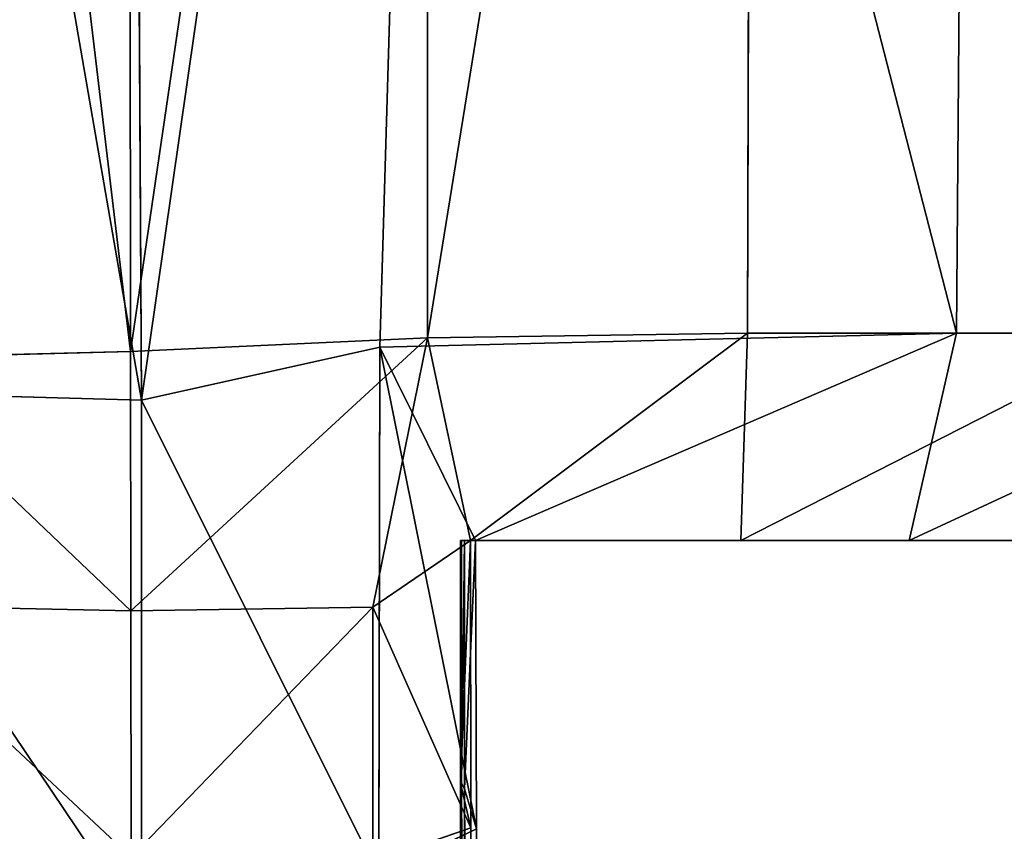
# Model space of a CAD drawing. Extents: x 0 to 35.8, y 0 to 27.5.
# Tile 28 of 256: x 10.315 to 10.68, y 0.6 to 0.9. Entities that reach past the tile are written whole.
import ezdxf

# ---------------------------------------------------------------- set-up
doc = ezdxf.new("R2010")
doc.units = 0
doc.header["$MEASUREMENT"] = 0
doc.layers.get('0').update_dxf_attribs({"color": 13, "linetype": 'CONTINUOUS'})
doc.layers.add('HDI8056C_KNOBS_-_2_1', color=252, linetype='CONTINUOUS')

# ---------------------------------------------------------------- blocks, each defined once
blk = doc.blocks.new('RGM8658UC_TRADECAD_V06_DXF')
at = {"layer": 'HDI8056C_KNOBS_-_2_1', "color": 0}
for p, q in [((10.3555, 1.5271, 3.9203), (10.3562, 0.7773, 3.9214)), ((10.3555, 1.5271, 3.9203), (10.3562, 0.7773, 3.9214)), ((10.3602, 0.7593, 1.9103), (10.356, 1.5273, 1.9078)), ((10.3602, 0.7593, 1.9103), (10.356, 1.5273, 1.9078)), ((10.4706, 1.5273, 1.9365), (10.4485, 0.7789, 1.9346)), ((10.4706, 1.5273, 1.9365), (10.4485, 0.7789, 1.9346)), ((10.4662, 0.7823, 3.9023), (10.4662, 1.5271, 3.9009)), ((10.4662, 0.7823, 3.9023), (10.4662, 1.5271, 3.9009)), ((10.5866, 1.5272, 3.8628), (10.5847, 0.7841, 3.865)), ((10.5866, 1.5272, 3.8628), (10.5847, 0.7841, 3.865)), ((10.6621, 0.7841, 1.9996), (10.6679, 1.5273, 2.0004)), ((10.6621, 0.7841, 1.9996), (10.6679, 1.5273, 2.0004)), ((10.6621, 0.7841, 1.9996), (10.4485, 0.7789, 1.9346)), ((10.6621, 0.7841, 1.9996), (10.4485, 0.7789, 1.9346)), ((10.5847, 0.7841, 3.865), (10.4662, 0.7823, 3.9023)), ((10.5847, 0.7841, 3.865), (10.4662, 0.7823, 3.9023)), ((10.5822, 0.7073, 3.7688), (10.5847, 0.7841, 3.865)), ((10.5822, 0.7073, 3.7688), (10.5847, 0.7841, 3.865)), ((10.7328, 0.7841, 3.7921), (10.5847, 0.7841, 3.865)), ((10.7328, 0.7841, 3.7921), (10.5847, 0.7841, 3.865)), ((10.6445, 0.7073, 2.0833), (10.6621, 0.7841, 1.9996)), ((10.6445, 0.7073, 2.0833), (10.6621, 0.7841, 1.9996)), ((10.6621, 0.7841, 1.9996), (10.8101, 0.7841, 2.0889)), ((10.6621, 0.7841, 1.9996), (10.8101, 0.7841, 2.0889)), ((10.3562, 0.7773, 3.9214), (10.4662, 0.7823, 3.9023)), ((10.3562, 0.7773, 3.9214), (10.4662, 0.7823, 3.9023)), ((10.4662, 0.7823, 3.9023), (10.4459, 0.6825, 3.8996)), ((10.4662, 0.7823, 3.9023), (10.4459, 0.6825, 3.8996)), ((10.4821, 0.7073, 3.8133), (10.4662, 0.7823, 3.9023)), ((10.4821, 0.7073, 3.8133), (10.4662, 0.7823, 3.9023)), ((10.3562, 0.7773, 3.9214), (10.2582, 0.7747, 3.9317)), ((10.3562, 0.7773, 3.9214), (10.2582, 0.7747, 3.9317)), ((10.3563, 0.6812, 3.9217), (10.3562, 0.7773, 3.9214)), ((10.3563, 0.6812, 3.9217), (10.3562, 0.7773, 3.9214)), ((10.4485, 0.7789, 1.9346), (10.3602, 0.7593, 1.9103)), ((10.4485, 0.7789, 1.9346), (10.3602, 0.7593, 1.9103)), ((10.4481, 0.5831, 1.9354), (10.4485, 0.7789, 1.9346)), ((10.4481, 0.5831, 1.9354), (10.4485, 0.7789, 1.9346)), ((10.4485, 0.7789, 1.9346), (10.4839, 0.7073, 2.0187)), ((10.4485, 0.7789, 1.9346), (10.4839, 0.7073, 2.0187)), ((10.227, 0.7629, 1.8996), (10.3602, 0.7593, 1.9103)), ((10.227, 0.7629, 1.8996), (10.3602, 0.7593, 1.9103)), ((10.3602, 0.7593, 1.9103), (10.3602, 0.565, 1.9112)), ((10.3602, 0.7593, 1.9103), (10.3602, 0.565, 1.9112)), ((10.4821, 0.7073, 3.8133), (10.4459, 0.6825, 3.8996)), ((10.4821, 0.7073, 3.8133), (10.4459, 0.6825, 3.8996)), ((10.5763, 0.7073, 3.4472), (10.4784, 0.7073, 3.4554)), ((10.4784, 0.7073, 3.4554), (10.4821, 0.7073, 3.8133)), ((10.4784, 0.7073, 3.2064), (10.4784, 0.7073, 3.4554)), ((10.5763, 0.7073, 3.4472), (10.4784, 0.7073, 3.4554)), ((10.5756, 0.7073, 3.1976), (10.4784, 0.7073, 3.2064)), ((10.4784, 0.7073, 2.9858), (10.5756, 0.7073, 2.9809)), ((10.5762, 0.7073, 2.7328), (10.4784, 0.7073, 2.7191)), ((10.4784, 0.7073, 2.7191), (10.4784, 0.7073, 2.9858)), ((10.4788, 0.7073, 2.488), (10.4784, 0.7073, 2.7191)), ((10.5762, 0.7073, 2.7328), (10.4784, 0.7073, 2.7191)), ((10.4784, 0.7073, 2.9858), (10.5756, 0.7073, 2.9809)), ((10.4784, 0.7073, 2.9858), (10.4784, 0.7073, 3.2064)), ((10.5756, 0.7073, 3.1976), (10.4784, 0.7073, 3.2064)), ((10.4784, 0.7073, 3.4554), (10.4821, 0.7073, 3.8133)), ((10.4784, 0.7073, 3.4554), (10.4784, 0.6173, 3.4554)), ((10.4784, 0.6173, 2.9858), (10.4784, 0.7073, 2.9858)), ((10.4784, 0.7073, 2.7191), (10.4784, 0.7073, 2.9858)), ((10.4784, 0.7073, 2.7191), (10.4784, 0.6173, 2.7191)), ((10.4784, 0.7073, 3.4554), (10.4784, 0.6173, 3.4554)), ((10.4784, 0.7073, 3.2064), (10.4784, 0.7073, 3.4554)), ((10.4784, 0.7073, 3.2064), (10.4784, 0.6173, 3.2064)), ((10.4784, 0.7073, 2.7191), (10.4784, 0.6173, 2.7191)), ((10.4788, 0.7073, 2.488), (10.4784, 0.7073, 2.7191)), ((10.4784, 0.7073, 3.2064), (10.4784, 0.6173, 3.2064)), ((10.4784, 0.7073, 2.9858), (10.4784, 0.7073, 3.2064)), ((10.4784, 0.6173, 2.9858), (10.4784, 0.7073, 2.9858)), ((10.4788, 0.6173, 2.488), (10.4788, 0.7073, 2.488)), ((10.4788, 0.7073, 2.488), (10.4799, 0.7073, 2.2676)), ((10.5912, 0.7073, 2.5233), (10.4788, 0.7073, 2.488)), ((10.4788, 0.7073, 2.488), (10.4799, 0.7073, 2.2676)), ((10.5912, 0.7073, 2.5233), (10.4788, 0.7073, 2.488)), ((10.4788, 0.6173, 2.488), (10.4788, 0.7073, 2.488)), ((10.4799, 0.7073, 2.2676), (10.4799, 0.6152, 2.2701)), ((10.4839, 0.7073, 2.0187), (10.4799, 0.7073, 2.2676)), ((10.4799, 0.7073, 2.2676), (10.61, 0.7073, 2.3054)), ((10.4799, 0.7073, 2.2676), (10.61, 0.7073, 2.3054)), ((10.4799, 0.7073, 2.2676), (10.4799, 0.6152, 2.2701)), ((10.4839, 0.7073, 2.0187), (10.4799, 0.7073, 2.2676)), ((10.4821, 0.7073, 3.8133), (10.5822, 0.7073, 3.7688)), ((10.4822, 0.6008, 3.8265), (10.4821, 0.7073, 3.8133)), ((10.4821, 0.7073, 3.8133), (10.5822, 0.7073, 3.7688)), ((10.4822, 0.6008, 3.8265), (10.4821, 0.7073, 3.8133)), ((10.4839, 0.7073, 2.0187), (10.6445, 0.7073, 2.0833)), ((10.4839, 0.7073, 2.0187), (10.4843, 0.6004, 2.0161)), ((10.4839, 0.7073, 2.0187), (10.4843, 0.6004, 2.0161)), ((10.4839, 0.7073, 2.0187), (10.6445, 0.7073, 2.0833)), ((10.5763, 0.7073, 3.4472), (10.5756, 0.7073, 3.1976)), ((10.5756, 0.7073, 2.9809), (10.7215, 0.7073, 2.9881)), ((10.5762, 0.7073, 2.7328), (10.5756, 0.7073, 2.9809)), ((10.5756, 0.7073, 3.1976), (10.7217, 0.7073, 3.204)), ((10.5756, 0.7073, 2.9809), (10.7215, 0.7073, 2.9881)), ((10.5756, 0.7073, 2.9809), (10.5756, 0.7073, 3.1976)), ((10.5756, 0.7073, 3.1976), (10.7217, 0.7073, 3.204)), ((10.5763, 0.7073, 3.4472), (10.5756, 0.7073, 3.1976)), ((10.5762, 0.7073, 2.7328), (10.5756, 0.7073, 2.9809)), ((10.5756, 0.7073, 2.9809), (10.5756, 0.7073, 3.1976)), ((10.5762, 0.7073, 2.7328), (10.7348, 0.7073, 2.7704)), ((10.5912, 0.7073, 2.5233), (10.5762, 0.7073, 2.7328)), ((10.5762, 0.7073, 2.7328), (10.7348, 0.7073, 2.7704)), ((10.5912, 0.7073, 2.5233), (10.5762, 0.7073, 2.7328)), ((10.5822, 0.7073, 3.7688), (10.5763, 0.7073, 3.4472)), ((10.5763, 0.7073, 3.4472), (10.7156, 0.7073, 3.4399)), ((10.5763, 0.7073, 3.4472), (10.7156, 0.7073, 3.4399)), ((10.5822, 0.7073, 3.7688), (10.5763, 0.7073, 3.4472)), ((10.5822, 0.7073, 3.7688), (10.7275, 0.7073, 3.6966)), ((10.5822, 0.7073, 3.7688), (10.7275, 0.7073, 3.6966)), ((10.7468, 0.7073, 2.5689), (10.5912, 0.7073, 2.5233)), ((10.61, 0.7073, 2.3054), (10.5912, 0.7073, 2.5233)), ((10.7468, 0.7073, 2.5689), (10.5912, 0.7073, 2.5233)), ((10.61, 0.7073, 2.3054), (10.5912, 0.7073, 2.5233)), ((10.61, 0.7073, 2.3054), (10.7621, 0.7073, 2.3662)), ((10.6445, 0.7073, 2.0833), (10.61, 0.7073, 2.3054)), ((10.6445, 0.7073, 2.0833), (10.61, 0.7073, 2.3054)), ((10.61, 0.7073, 2.3054), (10.7621, 0.7073, 2.3662)), ((10.7934, 0.7073, 2.1737), (10.6445, 0.7073, 2.0833)), ((10.7934, 0.7073, 2.1737), (10.6445, 0.7073, 2.0833)), ((10.3563, 0.6812, 3.9217), (10.2567, 0.6833, 3.9318)), ((10.3563, 0.6812, 3.9217), (10.2567, 0.6833, 3.9318)), ((10.3563, 0.6812, 3.9217), (10.4459, 0.6825, 3.8996)), ((10.3563, 0.6812, 3.9217), (10.4459, 0.6825, 3.8996)), ((10.4459, 0.6825, 3.8996), (10.4459, 0.5882, 3.897)), ((10.4459, 0.6825, 3.8996), (10.4459, 0.5882, 3.897)), ((10.3564, 0.59, 3.9217), (10.3563, 0.6812, 3.9217)), ((10.3564, 0.59, 3.9217), (10.3563, 0.6812, 3.9217)), ((10.4822, 0.6008, 3.8265), (10.4784, 0.6173, 3.4554)), ((10.4784, 0.6173, 3.4554), (10.4784, 0.053, 3.4808)), ((10.4784, 0.6173, 2.9858), (10.4784, 0.6173, 2.7191)), ((10.4784, 0.6173, 2.7191), (10.4784, 0.053, 2.7194)), ((10.4784, 0.053, 2.9868), (10.4784, 0.6173, 2.9858)), ((10.4784, 0.6173, 3.4554), (10.4784, 0.6173, 3.2064)), ((10.4784, 0.6173, 3.2064), (10.4784, 0.053, 3.2198)), ((10.4784, 0.6173, 3.4554), (10.4784, 0.053, 3.4808)), ((10.4784, 0.6173, 2.7191), (10.4788, 0.6173, 2.488)), ((10.4784, 0.6173, 2.7191), (10.4784, 0.053, 2.7194)), ((10.4784, 0.6173, 3.2064), (10.4784, 0.6173, 2.9858)), ((10.4784, 0.053, 2.9868), (10.4784, 0.6173, 2.9858)), ((10.4784, 0.6173, 3.2064), (10.4784, 0.053, 3.2198)), ((10.4822, 0.6008, 3.8265), (10.4784, 0.6173, 3.4554)), ((10.4784, 0.6173, 2.9858), (10.4784, 0.6173, 2.7191)), ((10.4784, 0.6173, 3.4554), (10.4784, 0.6173, 3.2064)), ((10.4784, 0.6173, 2.7191), (10.4788, 0.6173, 2.488)), ((10.4784, 0.6173, 3.2064), (10.4784, 0.6173, 2.9858)), ((10.4799, 0.6152, 2.2701), (10.4788, 0.6173, 2.488)), ((10.4788, 0.6173, 2.488), (10.4791, 0.053, 2.4889)), ((10.4799, 0.6152, 2.2701), (10.4788, 0.6173, 2.488)), ((10.4788, 0.6173, 2.488), (10.4791, 0.053, 2.4889)), ((10.4799, 0.053, 2.3072), (10.4799, 0.6152, 2.2701)), ((10.4799, 0.6152, 2.2701), (10.4843, 0.6004, 2.0161)), ((10.4799, 0.053, 2.3072), (10.4799, 0.6152, 2.2701)), ((10.4799, 0.6152, 2.2701), (10.4843, 0.6004, 2.0161)), ((10.4459, 0.5882, 3.897), (10.4822, 0.6008, 3.8265)), ((10.4459, 0.5882, 3.897), (10.4822, 0.6008, 3.8265)), ((10.4481, 0.5831, 1.9354), (10.4843, 0.6004, 2.0161)), ((10.4481, 0.5831, 1.9354), (10.4843, 0.6004, 2.0161)), ((10.4821, 0.053, 3.7935), (10.4822, 0.6008, 3.8265)), ((10.4821, 0.053, 3.7935), (10.4822, 0.6008, 3.8265)), ((10.4843, 0.6004, 2.0161), (10.4828, 0.053, 2.0275)), ((10.4843, 0.6004, 2.0161), (10.4828, 0.053, 2.0275))]:
    blk.add_line(p, q, dxfattribs=at)
at = {"layer": 'HDI8056C_KNOBS_-_2_1', "color": 252}
mesh = blk.add_polyface(dxfattribs=at)
corners = [(10.2666, 1.5282, 3.9309), (10.3562, 0.7773, 3.9214), (10.2582, 0.7747, 3.9317), (10.3555, 1.5271, 3.9203)]
mesh.append_faces([[corners[k] for k in face] for face in [(0, 1, 2), (1, 0, 3)]], dxfattribs={"vtx0": -1, "color": 252})
mesh = blk.add_polyface(dxfattribs=at)
corners = [(10.3602, 0.7593, 1.9103), (10.227, 1.5273, 1.8991), (10.227, 0.7629, 1.8996), (10.356, 1.5273, 1.9078)]
mesh.append_faces([[corners[k] for k in face] for face in [(0, 1, 2), (1, 0, 3)]], dxfattribs={"vtx0": -1, "color": 252})
mesh = blk.add_polyface(dxfattribs=at)
corners = [(10.4662, 1.5271, 3.9009), (10.3562, 0.7773, 3.9214), (10.3555, 1.5271, 3.9203), (10.4662, 0.7823, 3.9023)]
mesh.append_faces([[corners[k] for k in face] for face in [(0, 1, 2), (1, 0, 3)]], dxfattribs={"vtx0": -1, "color": 252})
mesh = blk.add_polyface(dxfattribs=at)
corners = [(10.3602, 0.7593, 1.9103), (10.4706, 1.5273, 1.9365), (10.356, 1.5273, 1.9078), (10.4485, 0.7789, 1.9346)]
mesh.append_faces([[corners[k] for k in face] for face in [(0, 1, 2), (1, 0, 3)]], dxfattribs={"vtx0": -1, "color": 252})
mesh = blk.add_polyface(dxfattribs=at)
corners = [(10.6621, 0.7841, 1.9996), (10.4706, 1.5273, 1.9365), (10.4485, 0.7789, 1.9346), (10.6679, 1.5273, 2.0004)]
mesh.append_faces([[corners[k] for k in face] for face in [(0, 1, 2), (1, 0, 3)]], dxfattribs={"vtx0": -1, "color": 252})
mesh = blk.add_polyface(dxfattribs=at)
corners = [(10.5866, 1.5272, 3.8628), (10.4662, 0.7823, 3.9023), (10.4662, 1.5271, 3.9009), (10.5847, 0.7841, 3.865)]
mesh.append_faces([[corners[k] for k in face] for face in [(0, 1, 2), (1, 0, 3)]], dxfattribs={"vtx0": -1, "color": 252})
mesh = blk.add_polyface(dxfattribs=at)
corners = [(10.5866, 1.5272, 3.8628), (10.7328, 0.7841, 3.7921), (10.5847, 0.7841, 3.865), (10.7318, 1.5272, 3.7907)]
mesh.append_faces([[corners[k] for k in face] for face in [(0, 1, 2), (1, 0, 3)]], dxfattribs={"vtx0": -1, "color": 252})
mesh = blk.add_polyface(dxfattribs=at)
corners = [(10.8101, 0.7841, 2.0889), (10.6679, 1.5273, 2.0004), (10.6621, 0.7841, 1.9996), (10.8102, 1.5273, 2.0878)]
mesh.append_faces([[corners[k] for k in face] for face in [(0, 1, 2), (1, 0, 3)]], dxfattribs={"vtx0": -1, "color": 252})
mesh = blk.add_polyface(dxfattribs=at)
corners = [(10.4839, 0.7073, 2.0187), (10.6621, 0.7841, 1.9996), (10.4485, 0.7789, 1.9346)]
mesh.append_faces([[corners[k] for k in face] for face in [(0, 1, 2)]], dxfattribs={"color": 252})
mesh = blk.add_polyface(dxfattribs=at)
corners = [(10.4662, 0.7823, 3.9023), (10.5847, 0.7841, 3.865), (10.4821, 0.7073, 3.8133)]
mesh.append_faces([[corners[k] for k in face] for face in [(0, 1, 2)]], dxfattribs={"color": 252})
mesh = blk.add_polyface(dxfattribs=at)
corners = [(10.5847, 0.7841, 3.865), (10.5822, 0.7073, 3.7688), (10.4821, 0.7073, 3.8133)]
mesh.append_faces([[corners[k] for k in face] for face in [(0, 1, 2)]], dxfattribs={"color": 252})
mesh = blk.add_polyface(dxfattribs=at)
corners = [(10.6445, 0.7073, 2.0833), (10.6621, 0.7841, 1.9996), (10.4839, 0.7073, 2.0187)]
mesh.append_faces([[corners[k] for k in face] for face in [(0, 1, 2)]], dxfattribs={"color": 252})
mesh = blk.add_polyface(dxfattribs=at)
corners = [(10.5822, 0.7073, 3.7688), (10.7328, 0.7841, 3.7921), (10.7275, 0.7073, 3.6966), (10.5847, 0.7841, 3.865)]
mesh.append_faces([[corners[k] for k in face] for face in [(0, 1, 2), (1, 0, 3)]], dxfattribs={"vtx0": -1, "color": 252})
mesh = blk.add_polyface(dxfattribs=at)
corners = [(10.6445, 0.7073, 2.0833), (10.8101, 0.7841, 2.0889), (10.6621, 0.7841, 1.9996), (10.7934, 0.7073, 2.1737)]
mesh.append_faces([[corners[k] for k in face] for face in [(0, 1, 2), (1, 0, 3)]], dxfattribs={"vtx0": -1, "color": 252})
mesh = blk.add_polyface(dxfattribs=at)
corners = [(10.4662, 0.7823, 3.9023), (10.3563, 0.6812, 3.9217), (10.3562, 0.7773, 3.9214)]
mesh.append_faces([[corners[k] for k in face] for face in [(0, 1, 2)]], dxfattribs={"color": 252})
mesh = blk.add_polyface(dxfattribs=at)
corners = [(10.4662, 0.7823, 3.9023), (10.4459, 0.6825, 3.8996), (10.3563, 0.6812, 3.9217)]
mesh.append_faces([[corners[k] for k in face] for face in [(0, 1, 2)]], dxfattribs={"color": 252})
mesh = blk.add_polyface(dxfattribs=at)
corners = [(10.4662, 0.7823, 3.9023), (10.4821, 0.7073, 3.8133), (10.4459, 0.6825, 3.8996)]
mesh.append_faces([[corners[k] for k in face] for face in [(0, 1, 2)]], dxfattribs={"color": 252})
mesh = blk.add_polyface(dxfattribs=at)
corners = [(10.2582, 0.7747, 3.9317), (10.3563, 0.6812, 3.9217), (10.2567, 0.6833, 3.9318), (10.3562, 0.7773, 3.9214)]
mesh.append_faces([[corners[k] for k in face] for face in [(0, 1, 2), (1, 0, 3)]], dxfattribs={"vtx0": -1, "color": 252})
mesh = blk.add_polyface(dxfattribs=at)
corners = [(10.4481, 0.5831, 1.9354), (10.3602, 0.7593, 1.9103), (10.3602, 0.565, 1.9112), (10.4485, 0.7789, 1.9346)]
mesh.append_faces([[corners[k] for k in face] for face in [(0, 1, 2), (1, 0, 3)]], dxfattribs={"vtx0": -1, "color": 252})
mesh = blk.add_polyface(dxfattribs=at)
corners = [(10.4843, 0.6004, 2.0161), (10.4485, 0.7789, 1.9346), (10.4481, 0.5831, 1.9354), (10.4839, 0.7073, 2.0187)]
mesh.append_faces([[corners[k] for k in face] for face in [(0, 1, 2), (1, 0, 3)]], dxfattribs={"vtx0": -1, "color": 252})
mesh = blk.add_polyface(dxfattribs=at)
corners = [(10.3602, 0.565, 1.9112), (10.227, 0.7629, 1.8996), (10.227, 0.5578, 1.9006), (10.3602, 0.7593, 1.9103)]
mesh.append_faces([[corners[k] for k in face] for face in [(0, 1, 2), (1, 0, 3)]], dxfattribs={"vtx0": -1, "color": 252})
mesh = blk.add_polyface(dxfattribs=at)
corners = [(10.4821, 0.7073, 3.8133), (10.4822, 0.6008, 3.8265), (10.4459, 0.6825, 3.8996)]
mesh.append_faces([[corners[k] for k in face] for face in [(0, 1, 2)]], dxfattribs={"color": 252})
mesh = blk.add_polyface(dxfattribs=at)
corners = [(10.4784, 0.7073, 3.4554), (10.5822, 0.7073, 3.7688), (10.5763, 0.7073, 3.4472), (10.4821, 0.7073, 3.8133)]
mesh.append_faces([[corners[k] for k in face] for face in [(0, 1, 2), (1, 0, 3)]], dxfattribs={"vtx0": -1, "color": 252})
mesh = blk.add_polyface(dxfattribs=at)
corners = [(10.4784, 0.7073, 3.2064), (10.5763, 0.7073, 3.4472), (10.5756, 0.7073, 3.1976), (10.4784, 0.7073, 3.4554)]
mesh.append_faces([[corners[k] for k in face] for face in [(0, 1, 2), (1, 0, 3)]], dxfattribs={"vtx0": -1, "color": 252})
mesh = blk.add_polyface(dxfattribs=at)
corners = [(10.4784, 0.7073, 2.9858), (10.5762, 0.7073, 2.7328), (10.4784, 0.7073, 2.7191), (10.5756, 0.7073, 2.9809)]
mesh.append_faces([[corners[k] for k in face] for face in [(0, 1, 2), (1, 0, 3)]], dxfattribs={"vtx0": -1, "color": 252})
mesh = blk.add_polyface(dxfattribs=at)
corners = [(10.4784, 0.7073, 2.7191), (10.5912, 0.7073, 2.5233), (10.4788, 0.7073, 2.488), (10.5762, 0.7073, 2.7328)]
mesh.append_faces([[corners[k] for k in face] for face in [(0, 1, 2), (1, 0, 3)]], dxfattribs={"vtx0": -1, "color": 252})
mesh = blk.add_polyface(dxfattribs=at)
corners = [(10.4784, 0.7073, 2.9858), (10.5756, 0.7073, 3.1976), (10.5756, 0.7073, 2.9809), (10.4784, 0.7073, 3.2064)]
mesh.append_faces([[corners[k] for k in face] for face in [(0, 1, 2), (1, 0, 3)]], dxfattribs={"vtx0": -1, "color": 252})
mesh = blk.add_polyface(dxfattribs=at)
corners = [(10.4821, 0.7073, 3.8133), (10.4784, 0.6173, 3.4554), (10.4822, 0.6008, 3.8265), (10.4784, 0.7073, 3.4554)]
mesh.append_faces([[corners[k] for k in face] for face in [(0, 1, 2), (1, 0, 3)]], dxfattribs={"vtx0": -1, "color": 252})
mesh = blk.add_polyface(dxfattribs=at)
corners = [(10.4784, 0.7073, 2.9858), (10.4784, 0.6173, 2.7191), (10.4784, 0.6173, 2.9858), (10.4784, 0.7073, 2.7191)]
mesh.append_faces([[corners[k] for k in face] for face in [(0, 1, 2), (1, 0, 3)]], dxfattribs={"vtx0": -1, "color": 252})
mesh = blk.add_polyface(dxfattribs=at)
corners = [(10.4784, 0.7073, 3.4554), (10.4784, 0.6173, 3.2064), (10.4784, 0.6173, 3.4554), (10.4784, 0.7073, 3.2064)]
mesh.append_faces([[corners[k] for k in face] for face in [(0, 1, 2), (1, 0, 3)]], dxfattribs={"vtx0": -1, "color": 252})
mesh = blk.add_polyface(dxfattribs=at)
corners = [(10.4784, 0.7073, 2.7191), (10.4788, 0.6173, 2.488), (10.4784, 0.6173, 2.7191), (10.4788, 0.7073, 2.488)]
mesh.append_faces([[corners[k] for k in face] for face in [(0, 1, 2), (1, 0, 3)]], dxfattribs={"vtx0": -1, "color": 252})
mesh = blk.add_polyface(dxfattribs=at)
corners = [(10.4784, 0.7073, 3.2064), (10.4784, 0.6173, 2.9858), (10.4784, 0.6173, 3.2064), (10.4784, 0.7073, 2.9858)]
mesh.append_faces([[corners[k] for k in face] for face in [(0, 1, 2), (1, 0, 3)]], dxfattribs={"vtx0": -1, "color": 252})
mesh = blk.add_polyface(dxfattribs=at)
corners = [(10.4788, 0.6173, 2.488), (10.4799, 0.7073, 2.2676), (10.4799, 0.6152, 2.2701), (10.4788, 0.7073, 2.488)]
mesh.append_faces([[corners[k] for k in face] for face in [(0, 1, 2), (1, 0, 3)]], dxfattribs={"vtx0": -1, "color": 252})
mesh = blk.add_polyface(dxfattribs=at)
corners = [(10.4788, 0.7073, 2.488), (10.61, 0.7073, 2.3054), (10.4799, 0.7073, 2.2676), (10.5912, 0.7073, 2.5233)]
mesh.append_faces([[corners[k] for k in face] for face in [(0, 1, 2), (1, 0, 3)]], dxfattribs={"vtx0": -1, "color": 252})
mesh = blk.add_polyface(dxfattribs=at)
corners = [(10.4799, 0.7073, 2.2676), (10.6445, 0.7073, 2.0833), (10.4839, 0.7073, 2.0187), (10.61, 0.7073, 2.3054)]
mesh.append_faces([[corners[k] for k in face] for face in [(0, 1, 2), (1, 0, 3)]], dxfattribs={"vtx0": -1, "color": 252})
mesh = blk.add_polyface(dxfattribs=at)
corners = [(10.4799, 0.6152, 2.2701), (10.4839, 0.7073, 2.0187), (10.4843, 0.6004, 2.0161), (10.4799, 0.7073, 2.2676)]
mesh.append_faces([[corners[k] for k in face] for face in [(0, 1, 2), (1, 0, 3)]], dxfattribs={"vtx0": -1, "color": 252})
mesh = blk.add_polyface(dxfattribs=at)
corners = [(10.5756, 0.7073, 2.9809), (10.7348, 0.7073, 2.7704), (10.5762, 0.7073, 2.7328), (10.7215, 0.7073, 2.9881)]
mesh.append_faces([[corners[k] for k in face] for face in [(0, 1, 2), (1, 0, 3)]], dxfattribs={"vtx0": -1, "color": 252})
mesh = blk.add_polyface(dxfattribs=at)
corners = [(10.5756, 0.7073, 3.1976), (10.7215, 0.7073, 2.9881), (10.5756, 0.7073, 2.9809), (10.7217, 0.7073, 3.204)]
mesh.append_faces([[corners[k] for k in face] for face in [(0, 1, 2), (1, 0, 3)]], dxfattribs={"vtx0": -1, "color": 252})
mesh = blk.add_polyface(dxfattribs=at)
corners = [(10.5763, 0.7073, 3.4472), (10.7217, 0.7073, 3.204), (10.5756, 0.7073, 3.1976), (10.7156, 0.7073, 3.4399)]
mesh.append_faces([[corners[k] for k in face] for face in [(0, 1, 2), (1, 0, 3)]], dxfattribs={"vtx0": -1, "color": 252})
mesh = blk.add_polyface(dxfattribs=at)
corners = [(10.5762, 0.7073, 2.7328), (10.7468, 0.7073, 2.5689), (10.5912, 0.7073, 2.5233), (10.7348, 0.7073, 2.7704)]
mesh.append_faces([[corners[k] for k in face] for face in [(0, 1, 2), (1, 0, 3)]], dxfattribs={"vtx0": -1, "color": 252})
mesh = blk.add_polyface(dxfattribs=at)
corners = [(10.5763, 0.7073, 3.4472), (10.7275, 0.7073, 3.6966), (10.7156, 0.7073, 3.4399), (10.5822, 0.7073, 3.7688)]
mesh.append_faces([[corners[k] for k in face] for face in [(0, 1, 2), (1, 0, 3)]], dxfattribs={"vtx0": -1, "color": 252})
mesh = blk.add_polyface(dxfattribs=at)
corners = [(10.5912, 0.7073, 2.5233), (10.7621, 0.7073, 2.3662), (10.61, 0.7073, 2.3054), (10.7468, 0.7073, 2.5689)]
mesh.append_faces([[corners[k] for k in face] for face in [(0, 1, 2), (1, 0, 3)]], dxfattribs={"vtx0": -1, "color": 252})
mesh = blk.add_polyface(dxfattribs=at)
corners = [(10.61, 0.7073, 2.3054), (10.7934, 0.7073, 2.1737), (10.6445, 0.7073, 2.0833), (10.7621, 0.7073, 2.3662)]
mesh.append_faces([[corners[k] for k in face] for face in [(0, 1, 2), (1, 0, 3)]], dxfattribs={"vtx0": -1, "color": 252})
mesh = blk.add_polyface(dxfattribs=at)
corners = [(10.2567, 0.6833, 3.9318), (10.3564, 0.59, 3.9217), (10.2554, 0.5989, 3.932), (10.3563, 0.6812, 3.9217)]
mesh.append_faces([[corners[k] for k in face] for face in [(0, 1, 2), (1, 0, 3)]], dxfattribs={"vtx0": -1, "color": 252})
mesh = blk.add_polyface(dxfattribs=at)
corners = [(10.4459, 0.6825, 3.8996), (10.3564, 0.59, 3.9217), (10.3563, 0.6812, 3.9217), (10.4459, 0.5882, 3.897)]
mesh.append_faces([[corners[k] for k in face] for face in [(0, 1, 2), (1, 0, 3)]], dxfattribs={"vtx0": -1, "color": 252})
mesh = blk.add_polyface(dxfattribs=at)
corners = [(10.4459, 0.6825, 3.8996), (10.4822, 0.6008, 3.8265), (10.4459, 0.5882, 3.897)]
mesh.append_faces([[corners[k] for k in face] for face in [(0, 1, 2)]], dxfattribs={"color": 252})
mesh = blk.add_polyface(dxfattribs=at)
corners = [(10.4822, 0.6008, 3.8265), (10.4784, 0.053, 3.4808), (10.4821, 0.053, 3.7935), (10.4784, 0.6173, 3.4554)]
mesh.append_faces([[corners[k] for k in face] for face in [(0, 1, 2), (1, 0, 3)]], dxfattribs={"vtx0": -1, "color": 252})
mesh = blk.add_polyface(dxfattribs=at)
corners = [(10.4784, 0.6173, 2.9858), (10.4784, 0.053, 2.7194), (10.4784, 0.053, 2.9868), (10.4784, 0.6173, 2.7191)]
mesh.append_faces([[corners[k] for k in face] for face in [(0, 1, 2), (1, 0, 3)]], dxfattribs={"vtx0": -1, "color": 252})
mesh = blk.add_polyface(dxfattribs=at)
corners = [(10.4784, 0.6173, 3.4554), (10.4784, 0.053, 3.2198), (10.4784, 0.053, 3.4808), (10.4784, 0.6173, 3.2064)]
mesh.append_faces([[corners[k] for k in face] for face in [(0, 1, 2), (1, 0, 3)]], dxfattribs={"vtx0": -1, "color": 252})
mesh = blk.add_polyface(dxfattribs=at)
corners = [(10.4784, 0.6173, 2.7191), (10.4791, 0.053, 2.4889), (10.4784, 0.053, 2.7194), (10.4788, 0.6173, 2.488)]
mesh.append_faces([[corners[k] for k in face] for face in [(0, 1, 2), (1, 0, 3)]], dxfattribs={"vtx0": -1, "color": 252})
mesh = blk.add_polyface(dxfattribs=at)
corners = [(10.4784, 0.6173, 3.2064), (10.4784, 0.053, 2.9868), (10.4784, 0.053, 3.2198), (10.4784, 0.6173, 2.9858)]
mesh.append_faces([[corners[k] for k in face] for face in [(0, 1, 2), (1, 0, 3)]], dxfattribs={"vtx0": -1, "color": 252})
mesh = blk.add_polyface(dxfattribs=at)
corners = [(10.4788, 0.6173, 2.488), (10.4799, 0.053, 2.3072), (10.4791, 0.053, 2.4889), (10.4799, 0.6152, 2.2701)]
mesh.append_faces([[corners[k] for k in face] for face in [(0, 1, 2), (1, 0, 3)]], dxfattribs={"vtx0": -1, "color": 252})
mesh = blk.add_polyface(dxfattribs=at)
corners = [(10.4799, 0.6152, 2.2701), (10.4828, 0.053, 2.0275), (10.4799, 0.053, 2.3072), (10.4843, 0.6004, 2.0161)]
mesh.append_faces([[corners[k] for k in face] for face in [(0, 1, 2), (1, 0, 3)]], dxfattribs={"vtx0": -1, "color": 252})
mesh = blk.add_polyface(dxfattribs=at)
corners = [(10.4822, 0.6008, 3.8265), (10.4821, 0.053, 3.7935), (10.4459, 0.5882, 3.897)]
mesh.append_faces([[corners[k] for k in face] for face in [(0, 1, 2)]], dxfattribs={"color": 252})
mesh = blk.add_polyface(dxfattribs=at)
corners = [(10.4843, 0.6004, 2.0161), (10.4481, 0.5831, 1.9354), (10.4828, 0.053, 2.0275)]
mesh.append_faces([[corners[k] for k in face] for face in [(0, 1, 2)]], dxfattribs={"color": 252})

msp = doc.modelspace()

# ---------------------------------------------------------------- block references
at = {"color": 0}
msp.add_blockref('RGM8658UC_TRADECAD_V06_DXF', (0, 0), dxfattribs=at)

doc.saveas('drawing.dxf')
